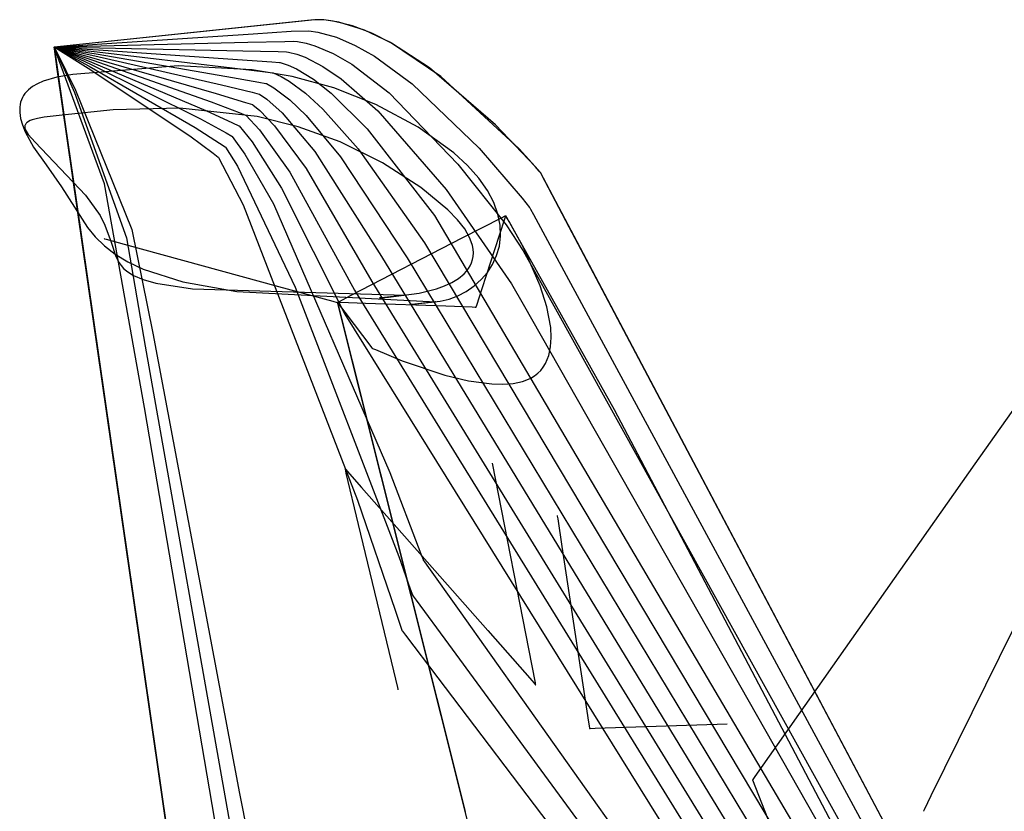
# Model space of a CAD drawing. Extents: x -3.57 to 3.57, y -2.08 to 2.06.
# Tile 15 of 219: x -3.34 to -3.21, y -0.26 to -0.16. Entities that reach past the tile are written whole.
import ezdxf

# ---------------------------------------------------------------- set-up
doc = ezdxf.new("R2010")
doc.units = 0

msp = doc.modelspace()

# ---------------------------------------------------------------- linework, layer by layer
at = {"layer": 'Layer 1', "color": 7, "linetype": 'CONTINUOUS'}
for p, q in [((-3.304936, -0.156317), (-3.33965, -0.159965)), ((-3.305038, -0.15632), (-3.33965, -0.159965)), ((-3.303396, -0.156381), (-3.305038, -0.15632)), ((-3.303706, -0.156353), (-3.304936, -0.156317)), ((-3.302455, -0.156506), (-3.303706, -0.156353)), ((-3.301717, -0.156646), (-3.303396, -0.156381)), ((-3.299903, -0.15713), (-3.302455, -0.156506)), ((-3.298289, -0.157714), (-3.301717, -0.156646)), ((-3.297315, -0.158128), (-3.299903, -0.15713)), ((-3.333293, -0.159542), (-3.313117, -0.158204)), ((-3.313117, -0.158204), (-3.308063, -0.15787)), ((-3.308063, -0.15787), (-3.305711, -0.157823)), ((-3.305711, -0.157823), (-3.304512, -0.157985)), ((-3.304512, -0.157985), (-3.302049, -0.158663)), ((-3.302049, -0.158663), (-3.29953, -0.159757)), ((-3.294829, -0.159376), (-3.298289, -0.157714)), ((-3.29472, -0.159436), (-3.297315, -0.158128)), ((-3.33965, -0.159965), (-3.33965, -0.159965)), ((-3.33965, -0.159965), (-3.33965, -0.159965)), ((-3.33965, -0.159965), (-3.33965, -0.159965)), ((-3.33965, -0.159965), (-3.339649, -0.159966)), ((-3.339649, -0.159966), (-3.33965, -0.159965)), ((-3.33965, -0.159965), (-3.33965, -0.159965)), ((-3.33965, -0.159965), (-3.33965, -0.159965)), ((-3.33965, -0.159965), (-3.33965, -0.159965)), ((-3.33965, -0.159965), (-3.33965, -0.159965)), ((-3.33965, -0.159965), (-3.339649, -0.159965)), ((-3.339649, -0.159966), (-3.33965, -0.159965)), ((-3.33965, -0.159965), (-3.33965, -0.159965)), ((-3.33965, -0.159965), (-3.33965, -0.159965)), ((-3.33965, -0.159965), (-3.33965, -0.159965)), ((-3.33965, -0.159965), (-3.33965, -0.159965)), ((-3.33965, -0.159965), (-3.339649, -0.159965)), ((-3.339649, -0.159966), (-3.33965, -0.159965)), ((-3.33965, -0.159965), (-3.33965, -0.159965)), ((-3.33965, -0.159965), (-3.33965, -0.159965)), ((-3.33965, -0.159965), (-3.33965, -0.159965)), ((-3.33965, -0.159965), (-3.33965, -0.159965)), ((-3.33965, -0.159965), (-3.339649, -0.159965)), ((-3.339649, -0.159966), (-3.33965, -0.159965)), ((-3.33965, -0.159965), (-3.33965, -0.159965)), ((-3.33965, -0.159965), (-3.33965, -0.159965)), ((-3.33965, -0.159965), (-3.33965, -0.159965)), ((-3.33965, -0.159965), (-3.33965, -0.159965)), ((-3.33965, -0.159965), (-3.339649, -0.159965)), ((-3.339649, -0.159966), (-3.33965, -0.159965)), ((-3.33965, -0.159965), (-3.33965, -0.159965)), ((-3.33965, -0.159965), (-3.33965, -0.159965)), ((-3.33965, -0.159965), (-3.33965, -0.159965)), ((-3.33965, -0.159965), (-3.33965, -0.159965)), ((-3.33965, -0.159965), (-3.339649, -0.159965)), ((-3.339649, -0.159966), (-3.33965, -0.159965)), ((-3.33965, -0.159965), (-3.33965, -0.159965)), ((-3.33965, -0.159965), (-3.33965, -0.159965)), ((-3.33965, -0.159965), (-3.33965, -0.159965)), ((-3.33965, -0.159965), (-3.33965, -0.159965)), ((-3.33965, -0.159965), (-3.339649, -0.159965)), ((-3.339649, -0.159966), (-3.33965, -0.159965)), ((-3.33965, -0.159965), (-3.33965, -0.159965)), ((-3.33965, -0.159965), (-3.33965, -0.159965)), ((-3.33965, -0.159965), (-3.33965, -0.159965)), ((-3.33965, -0.159965), (-3.33965, -0.159965)), ((-3.33965, -0.159965), (-3.339649, -0.159965)), ((-3.339649, -0.159966), (-3.33965, -0.159965)), ((-3.33965, -0.159965), (-3.33965, -0.159965)), ((-3.33965, -0.159965), (-3.33965, -0.159965)), ((-3.33965, -0.159965), (-3.33965, -0.159965)), ((-3.33965, -0.159965), (-3.33965, -0.159965)), ((-3.33965, -0.159965), (-3.339649, -0.159965)), ((-3.339649, -0.159966), (-3.33965, -0.159965)), ((-3.33965, -0.159965), (-3.33965, -0.159965)), ((-3.33965, -0.159965), (-3.33965, -0.159965)), ((-3.33965, -0.159965), (-3.33965, -0.159965)), ((-3.33965, -0.159965), (-3.33965, -0.159965)), ((-3.33965, -0.159965), (-3.339649, -0.159965)), ((-3.339649, -0.159966), (-3.33965, -0.159965)), ((-3.33965, -0.159965), (-3.33965, -0.159965)), ((-3.33965, -0.159965), (-3.33965, -0.159965)), ((-3.33965, -0.159965), (-3.33965, -0.159965)), ((-3.33965, -0.159965), (-3.33965, -0.159965)), ((-3.33965, -0.159965), (-3.339649, -0.159965)), ((-3.339649, -0.159966), (-3.33965, -0.159965)), ((-3.33965, -0.159965), (-3.33965, -0.159965)), ((-3.33965, -0.159965), (-3.33965, -0.159965)), ((-3.33965, -0.159965), (-3.33965, -0.159965)), ((-3.33965, -0.159965), (-3.33965, -0.159965)), ((-3.33965, -0.159965), (-3.339649, -0.159965)), ((-3.339649, -0.159966), (-3.33965, -0.159965)), ((-3.33965, -0.159965), (-3.33965, -0.159965)), ((-3.33965, -0.159965), (-3.33965, -0.159965)), ((-3.33965, -0.159965), (-3.33965, -0.159965)), ((-3.33965, -0.159965), (-3.33965, -0.159965)), ((-3.33965, -0.159965), (-3.339649, -0.159965)), ((-3.339649, -0.159966), (-3.33965, -0.159965)), ((-3.33965, -0.159965), (-3.33965, -0.159965)), ((-3.33965, -0.159965), (-3.33965, -0.159965)), ((-3.33965, -0.159965), (-3.33965, -0.159965)), ((-3.33965, -0.159965), (-3.33965, -0.159965)), ((-3.33965, -0.159965), (-3.339649, -0.159965)), ((-3.339649, -0.159966), (-3.33965, -0.159965)), ((-3.33965, -0.159965), (-3.33965, -0.159965)), ((-3.33965, -0.159965), (-3.33965, -0.159965)), ((-3.33965, -0.159965), (-3.33965, -0.159965)), ((-3.33965, -0.159965), (-3.33965, -0.159965)), ((-3.33965, -0.159965), (-3.33965, -0.159965)), ((-3.33965, -0.159965), (-3.339649, -0.159965)), ((-3.339649, -0.159966), (-3.33965, -0.159965)), ((-3.33965, -0.159965), (-3.33965, -0.159965)), ((-3.33965, -0.159965), (-3.33965, -0.159965)), ((-3.33965, -0.159965), (-3.33965, -0.159965)), ((-3.33965, -0.159965), (-3.33965, -0.159965)), ((-3.33965, -0.159965), (-3.33965, -0.159965)), ((-3.33965, -0.159965), (-3.339649, -0.159965)), ((-3.33965, -0.159965), (-3.33965, -0.159965)), ((-3.33965, -0.159965), (-3.33965, -0.159965)), ((-3.33965, -0.159965), (-3.33965, -0.159965)), ((-3.33965, -0.159965), (-3.339649, -0.159966)), ((-3.332943, -0.178213), (-3.33965, -0.159965)), ((-3.33965, -0.159965), (-3.33965, -0.159965)), ((-3.33965, -0.159965), (-3.33965, -0.159965)), ((-3.33965, -0.159965), (-3.33965, -0.159965)), ((-3.33965, -0.159965), (-3.33965, -0.159965)), ((-3.33965, -0.159965), (-3.33965, -0.159965)), ((-3.33965, -0.159965), (-3.33965, -0.159965)), ((-3.33965, -0.159965), (-3.339649, -0.159967)), ((-3.339649, -0.159965), (-3.339646, -0.159964)), ((-3.339649, -0.159965), (-3.339646, -0.159964)), ((-3.339649, -0.159965), (-3.339649, -0.159965)), ((-3.339649, -0.159965), (-3.339649, -0.159965)), ((-3.339649, -0.159965), (-3.339649, -0.159965)), ((-3.339649, -0.159965), (-3.339646, -0.159965)), ((-3.339649, -0.159965), (-3.339649, -0.159965)), ((-3.339649, -0.159965), (-3.339646, -0.159965)), ((-3.339649, -0.159965), (-3.339649, -0.159965)), ((-3.339649, -0.159965), (-3.339647, -0.159965)), ((-3.339649, -0.159965), (-3.339649, -0.159965)), ((-3.339649, -0.159965), (-3.339647, -0.159965)), ((-3.339649, -0.159965), (-3.339649, -0.159965)), ((-3.339649, -0.159965), (-3.339647, -0.159965)), ((-3.339649, -0.159965), (-3.339649, -0.159965)), ((-3.339649, -0.159965), (-3.339647, -0.159965)), ((-3.339649, -0.159965), (-3.339649, -0.159965)), ((-3.339649, -0.159965), (-3.339647, -0.159965)), ((-3.339649, -0.159965), (-3.339649, -0.159965)), ((-3.339649, -0.159965), (-3.339647, -0.159966)), ((-3.339649, -0.159965), (-3.339649, -0.159965)), ((-3.339649, -0.159965), (-3.339647, -0.159966)), ((-3.339649, -0.159965), (-3.339649, -0.159965)), ((-3.339649, -0.159965), (-3.339647, -0.159966)), ((-3.339649, -0.159965), (-3.339649, -0.159965)), ((-3.339649, -0.159965), (-3.339647, -0.159966)), ((-3.339649, -0.159965), (-3.339648, -0.159968)), ((-3.339649, -0.159965), (-3.339648, -0.159968)), ((-3.339649, -0.159966), (-3.339649, -0.15997)), ((-3.339644, -0.160001), (-3.339649, -0.159966)), ((-3.339644, -0.160001), (-3.339649, -0.159966)), ((-3.339644, -0.160001), (-3.339649, -0.159966)), ((-3.339644, -0.160001), (-3.339649, -0.159966)), ((-3.339644, -0.160001), (-3.339649, -0.159966)), ((-3.339644, -0.160001), (-3.339649, -0.159966)), ((-3.339644, -0.160001), (-3.339649, -0.159966)), ((-3.339644, -0.160001), (-3.339649, -0.159966)), ((-3.339644, -0.160001), (-3.339649, -0.159966)), ((-3.339644, -0.160001), (-3.339649, -0.159966)), ((-3.339644, -0.160001), (-3.339649, -0.159966)), ((-3.339644, -0.160001), (-3.339649, -0.159966)), ((-3.339644, -0.160001), (-3.339649, -0.159966)), ((-3.339644, -0.160001), (-3.339649, -0.159966)), ((-3.339644, -0.160001), (-3.339649, -0.159966)), ((-3.339649, -0.159966), (-3.339649, -0.15997)), ((-3.339649, -0.159967), (-3.339648, -0.159975)), ((-3.339649, -0.15997), (-3.339646, -0.159988)), ((-3.339649, -0.15997), (-3.339646, -0.159988)), ((-3.339648, -0.159968), (-3.339643, -0.159977)), ((-3.339648, -0.159968), (-3.339643, -0.159978)), ((-3.339648, -0.159975), (-3.339636, -0.160062)), ((-3.339647, -0.159965), (-3.339637, -0.159966)), ((-3.339647, -0.159965), (-3.339637, -0.159967)), ((-3.339647, -0.159965), (-3.339638, -0.159967)), ((-3.339647, -0.159965), (-3.339638, -0.159968)), ((-3.339647, -0.159965), (-3.339638, -0.159968)), ((-3.339647, -0.159966), (-3.339639, -0.159969)), ((-3.339647, -0.159966), (-3.339639, -0.159969)), ((-3.339647, -0.159966), (-3.339639, -0.15997)), ((-3.339647, -0.159966), (-3.33964, -0.159971)), ((-3.339646, -0.159964), (-3.339636, -0.159964)), ((-3.339646, -0.159964), (-3.339636, -0.159964)), ((-3.339646, -0.159965), (-3.339636, -0.159965)), ((-3.339646, -0.159965), (-3.339637, -0.159965)), ((-3.339646, -0.159988), (-3.339618, -0.160181)), ((-3.339646, -0.159988), (-3.339618, -0.160181)), ((-3.339613, -0.160216), (-3.339644, -0.160001)), ((-3.339613, -0.160216), (-3.339644, -0.160001)), ((-3.339613, -0.160216), (-3.339644, -0.160001)), ((-3.339613, -0.160216), (-3.339644, -0.160001)), ((-3.339613, -0.160216), (-3.339644, -0.160001)), ((-3.339613, -0.160216), (-3.339644, -0.160001)), ((-3.339613, -0.160216), (-3.339644, -0.160001)), ((-3.339613, -0.160216), (-3.339644, -0.160001)), ((-3.339613, -0.160216), (-3.339644, -0.160001)), ((-3.339613, -0.160216), (-3.339644, -0.160001)), ((-3.339613, -0.160216), (-3.339644, -0.160001)), ((-3.339613, -0.160216), (-3.339644, -0.160001)), ((-3.339613, -0.160216), (-3.339644, -0.160001)), ((-3.339613, -0.160216), (-3.339644, -0.160001)), ((-3.339613, -0.160216), (-3.339644, -0.160001)), ((-3.339643, -0.159977), (-3.339591, -0.160078)), ((-3.339643, -0.159978), (-3.339593, -0.160083)), ((-3.33964, -0.159971), (-3.339559, -0.16002)), ((-3.339639, -0.159969), (-3.33955, -0.160004)), ((-3.339639, -0.159969), (-3.339553, -0.160009)), ((-3.339639, -0.15997), (-3.339556, -0.160014)), ((-3.339638, -0.159967), (-3.339542, -0.159988)), ((-3.339638, -0.159968), (-3.339544, -0.159993)), ((-3.339638, -0.159968), (-3.339547, -0.159999)), ((-3.339637, -0.159965), (-3.339533, -0.159972)), ((-3.339637, -0.159966), (-3.339536, -0.159977)), ((-3.339637, -0.159967), (-3.339539, -0.159983)), ((-3.339636, -0.159964), (-3.339524, -0.159956)), ((-3.339636, -0.159964), (-3.339527, -0.159962)), ((-3.339636, -0.159965), (-3.33953, -0.159967)), ((-3.339559, -0.16002), (-3.339168, -0.160258)), ((-3.339556, -0.160014), (-3.339153, -0.16023)), ((-3.339553, -0.160009), (-3.339138, -0.160202)), ((-3.33955, -0.160004), (-3.339122, -0.160174)), ((-3.339547, -0.159999), (-3.339107, -0.160146)), ((-3.339544, -0.159993), (-3.339091, -0.160117)), ((-3.339542, -0.159988), (-3.339076, -0.160089)), ((-3.339539, -0.159983), (-3.33906, -0.160061)), ((-3.339536, -0.159977), (-3.339045, -0.160033)), ((-3.339533, -0.159972), (-3.33903, -0.160005)), ((-3.33953, -0.159967), (-3.339014, -0.159977)), ((-3.339527, -0.159962), (-3.338999, -0.159948)), ((-3.339524, -0.159956), (-3.338983, -0.15992)), ((-3.339045, -0.160033), (-3.333903, -0.16062)), ((-3.33903, -0.160005), (-3.333751, -0.16035)), ((-3.339014, -0.159977), (-3.333598, -0.16008)), ((-3.338999, -0.159948), (-3.333446, -0.159811)), ((-3.338983, -0.15992), (-3.333293, -0.159542)), ((-3.333446, -0.159811), (-3.313819, -0.159337)), ((-3.313819, -0.159337), (-3.308929, -0.159224)), ((-3.308929, -0.159224), (-3.307791, -0.159198)), ((-3.307791, -0.159198), (-3.307227, -0.159244)), ((-3.307227, -0.159244), (-3.306074, -0.15945)), ((-3.306074, -0.15945), (-3.304896, -0.159786)), ((-3.304896, -0.159786), (-3.302478, -0.160813)), ((-3.29953, -0.159757), (-3.296985, -0.161199)), ((-3.28812, -0.163892), (-3.294829, -0.159376)), ((-3.289643, -0.162737), (-3.29472, -0.159436)), ((-3.339636, -0.160062), (-3.339574, -0.160489)), ((-3.339618, -0.160181), (-3.339482, -0.161127)), ((-3.339618, -0.160181), (-3.339482, -0.161127)), ((-3.339228, -0.162895), (-3.339613, -0.160216)), ((-3.339228, -0.162895), (-3.339613, -0.160216)), ((-3.339228, -0.162895), (-3.339613, -0.160216)), ((-3.339228, -0.162895), (-3.339613, -0.160216)), ((-3.339228, -0.162895), (-3.339613, -0.160216)), ((-3.339228, -0.162895), (-3.339613, -0.160216)), ((-3.339228, -0.162895), (-3.339613, -0.160216)), ((-3.339228, -0.162895), (-3.339613, -0.160216)), ((-3.339228, -0.162895), (-3.339613, -0.160216)), ((-3.339228, -0.162895), (-3.339613, -0.160216)), ((-3.339228, -0.162895), (-3.339613, -0.160216)), ((-3.339228, -0.162895), (-3.339613, -0.160216)), ((-3.339228, -0.162895), (-3.339613, -0.160216)), ((-3.339228, -0.162895), (-3.339613, -0.160216)), ((-3.339228, -0.162895), (-3.339613, -0.160216)), ((-3.339593, -0.160083), (-3.339354, -0.160596)), ((-3.339591, -0.160078), (-3.339338, -0.160568)), ((-3.339574, -0.160489), (-3.339312, -0.162307)), ((-3.339482, -0.161127), (-3.337992, -0.17148)), ((-3.339482, -0.161127), (-3.337992, -0.17148)), ((-3.339354, -0.160596), (-3.33695, -0.166007)), ((-3.339338, -0.160568), (-3.336799, -0.165737)), ((-3.339168, -0.160258), (-3.335122, -0.162774)), ((-3.339153, -0.16023), (-3.33497, -0.162505)), ((-3.339138, -0.160202), (-3.334818, -0.162236)), ((-3.339122, -0.160174), (-3.334665, -0.161966)), ((-3.339107, -0.160146), (-3.334513, -0.161697)), ((-3.339091, -0.160117), (-3.334361, -0.161428)), ((-3.339076, -0.160089), (-3.334208, -0.161158)), ((-3.33906, -0.160061), (-3.334056, -0.160888)), ((-3.334208, -0.161158), (-3.317336, -0.165008)), ((-3.334056, -0.160888), (-3.316631, -0.163874)), ((-3.333903, -0.16062), (-3.315928, -0.162741)), ((-3.333751, -0.16035), (-3.315226, -0.161606)), ((-3.333598, -0.16008), (-3.314524, -0.160472)), ((-3.314524, -0.160472), (-3.309798, -0.160579)), ((-3.309798, -0.160579), (-3.308702, -0.160605)), ((-3.308702, -0.160605), (-3.30843, -0.160643)), ((-3.30843, -0.160643), (-3.307319, -0.16092)), ((-3.307319, -0.16092), (-3.30618, -0.161336)), ((-3.30618, -0.161336), (-3.303833, -0.162542)), ((-3.302478, -0.160813), (-3.300005, -0.162253)), ((-3.296985, -0.161199), (-3.291951, -0.164863)), ((-3.339312, -0.162307), (-3.336719, -0.180325)), ((-3.32311, -0.162469), (-3.337141, -0.16364)), ((-3.33497, -0.162505), (-3.32085, -0.17068)), ((-3.334818, -0.162236), (-3.320147, -0.169545)), ((-3.334665, -0.161966), (-3.319443, -0.168411)), ((-3.334513, -0.161697), (-3.31874, -0.167278)), ((-3.334361, -0.161428), (-3.318038, -0.166143)), ((-3.313264, -0.16299), (-3.32311, -0.162469)), ((-3.315226, -0.161606), (-3.310664, -0.161933)), ((-3.310664, -0.161933), (-3.309609, -0.162011)), ((-3.309609, -0.162011), (-3.309577, -0.162014)), ((-3.309577, -0.162014), (-3.309561, -0.162015)), ((-3.309561, -0.162015), (-3.309553, -0.162015)), ((-3.309553, -0.162015), (-3.309549, -0.162016)), ((-3.309549, -0.162016), (-3.309545, -0.162016)), ((-3.309545, -0.162016), (-3.308475, -0.162371)), ((-3.308475, -0.162371), (-3.307374, -0.162872)), ((-3.303833, -0.162542), (-3.301422, -0.164186)), ((-3.300005, -0.162253), (-3.295026, -0.166087)), ((-3.337141, -0.16364), (-3.339296, -0.164003)), ((-3.334478, -0.195898), (-3.339228, -0.162895)), ((-3.334478, -0.195898), (-3.339228, -0.162895)), ((-3.334478, -0.195898), (-3.339228, -0.162895)), ((-3.334478, -0.195898), (-3.339228, -0.162895)), ((-3.334478, -0.195898), (-3.339228, -0.162895)), ((-3.334478, -0.195898), (-3.339228, -0.162895)), ((-3.334478, -0.195898), (-3.339228, -0.162895)), ((-3.334478, -0.195898), (-3.339228, -0.162895)), ((-3.334478, -0.195898), (-3.339228, -0.162895)), ((-3.334478, -0.195898), (-3.339228, -0.162895)), ((-3.334478, -0.195898), (-3.339228, -0.162895)), ((-3.334478, -0.195898), (-3.339228, -0.162895)), ((-3.334478, -0.195898), (-3.339228, -0.162895)), ((-3.334478, -0.195898), (-3.339228, -0.162895)), ((-3.334478, -0.195898), (-3.339228, -0.162895)), ((-3.335122, -0.162774), (-3.321551, -0.171813)), ((-3.316631, -0.163874), (-3.312396, -0.164642)), ((-3.315928, -0.162741), (-3.31153, -0.163288)), ((-3.307917, -0.163912), (-3.313264, -0.16299)), ((-3.31153, -0.163288), (-3.310516, -0.163418)), ((-3.310516, -0.163418), (-3.310485, -0.163422)), ((-3.310485, -0.163422), (-3.31047, -0.163424)), ((-3.31047, -0.163424), (-3.310462, -0.163425)), ((-3.310462, -0.163425), (-3.310458, -0.163425)), ((-3.310458, -0.163425), (-3.310454, -0.163426)), ((-3.310454, -0.163426), (-3.309419, -0.163886)), ((-3.309419, -0.163886), (-3.308352, -0.164496)), ((-3.302395, -0.165421), (-3.307917, -0.163912)), ((-3.307374, -0.162872), (-3.305098, -0.164267)), ((-3.280839, -0.170325), (-3.289643, -0.162737)), ((-3.277684, -0.173555), (-3.28812, -0.163892)), ((-3.342516, -0.165246), (-3.343076, -0.165679)), ((-3.341856, -0.164865), (-3.342516, -0.165246)), ((-3.341097, -0.164532), (-3.341856, -0.164865)), ((-3.339296, -0.164003), (-3.341097, -0.164532)), ((-3.317336, -0.165008), (-3.313266, -0.165997)), ((-3.312396, -0.164642), (-3.311423, -0.164824)), ((-3.311423, -0.164824), (-3.311393, -0.16483)), ((-3.311393, -0.16483), (-3.311379, -0.164832)), ((-3.311379, -0.164832), (-3.311371, -0.164834)), ((-3.311371, -0.164834), (-3.311367, -0.164834)), ((-3.311367, -0.164834), (-3.311364, -0.164836)), ((-3.311364, -0.164836), (-3.310364, -0.1654)), ((-3.308352, -0.164496), (-3.306138, -0.166126)), ((-3.305098, -0.164267), (-3.302748, -0.166123)), ((-3.301422, -0.164186), (-3.296536, -0.168481)), ((-3.291951, -0.164863), (-3.283011, -0.173434)), ((-3.343717, -0.166428), (-3.343877, -0.166706)), ((-3.34353, -0.166165), (-3.343717, -0.166428)), ((-3.343076, -0.165679), (-3.34353, -0.166165)), ((-3.33695, -0.166007), (-3.329985, -0.185424)), ((-3.336799, -0.165737), (-3.329284, -0.184289)), ((-3.318038, -0.166143), (-3.314132, -0.167352)), ((-3.313266, -0.165997), (-3.312334, -0.16623)), ((-3.312334, -0.16623), (-3.312306, -0.166238)), ((-3.312306, -0.166238), (-3.312291, -0.166241)), ((-3.312291, -0.166241), (-3.312284, -0.166243)), ((-3.312284, -0.166243), (-3.312281, -0.166244)), ((-3.312281, -0.166244), (-3.312277, -0.166246)), ((-3.312277, -0.166246), (-3.311312, -0.166914)), ((-3.310364, -0.1654), (-3.308267, -0.166986)), ((-3.306138, -0.166126), (-3.303845, -0.168232)), ((-3.302748, -0.166123), (-3.297961, -0.170892)), ((-3.296781, -0.167628), (-3.302395, -0.165421)), ((-3.295026, -0.166087), (-3.285844, -0.175573)), ((-3.344187, -0.167627), (-3.344233, -0.167965)), ((-3.344112, -0.167305), (-3.344187, -0.167627)), ((-3.344008, -0.166998), (-3.344112, -0.167305)), ((-3.343877, -0.166706), (-3.344008, -0.166998)), ((-3.31874, -0.167278), (-3.314997, -0.168706)), ((-3.314132, -0.167352), (-3.313241, -0.167637)), ((-3.313241, -0.167637), (-3.313214, -0.167646)), ((-3.313214, -0.167646), (-3.3132, -0.16765)), ((-3.3132, -0.16765), (-3.313193, -0.167652)), ((-3.313193, -0.167652), (-3.31319, -0.167653)), ((-3.31319, -0.167653), (-3.313187, -0.167655)), ((-3.313187, -0.167655), (-3.312257, -0.168429)), ((-3.311312, -0.166914), (-3.309281, -0.168725)), ((-3.308267, -0.166986), (-3.30607, -0.169107)), ((-3.291154, -0.170643), (-3.296781, -0.167628)), ((-3.344233, -0.167965), (-3.344236, -0.168686)), ((-3.344236, -0.168686), (-3.344118, -0.169473)), ((-3.338594, -0.169029), (-3.340994, -0.169313)), ((-3.331797, -0.168326), (-3.338594, -0.169029)), ((-3.322921, -0.168102), (-3.331797, -0.168326)), ((-3.312616, -0.169237), (-3.322921, -0.168102)), ((-3.319443, -0.168411), (-3.315863, -0.170061)), ((-3.314997, -0.168706), (-3.314148, -0.169043)), ((-3.314148, -0.169043), (-3.314122, -0.169054)), ((-3.314122, -0.169054), (-3.314109, -0.169059)), ((-3.314109, -0.169059), (-3.314103, -0.169061)), ((-3.314103, -0.169061), (-3.3141, -0.169063)), ((-3.3141, -0.169063), (-3.314096, -0.169065)), ((-3.314096, -0.169065), (-3.312268, -0.170994)), ((-3.312257, -0.168429), (-3.310292, -0.170465)), ((-3.309281, -0.168725), (-3.304932, -0.173913)), ((-3.30607, -0.169107), (-3.301505, -0.174598)), ((-3.303845, -0.168232), (-3.299156, -0.173528)), ((-3.296536, -0.168481), (-3.287435, -0.178975)), ((-3.344118, -0.169473), (-3.343877, -0.170327)), ((-3.343877, -0.170327), (-3.343507, -0.17125)), ((-3.34355, -0.170522), (-3.343553, -0.170606)), ((-3.343537, -0.170441), (-3.34355, -0.170522)), ((-3.343514, -0.170363), (-3.343537, -0.170441)), ((-3.343482, -0.170287), (-3.343514, -0.170363)), ((-3.343439, -0.170214), (-3.343482, -0.170287)), ((-3.343386, -0.170143), (-3.343439, -0.170214)), ((-3.343323, -0.170075), (-3.343386, -0.170143)), ((-3.343249, -0.17001), (-3.343323, -0.170075)), ((-3.343068, -0.169886), (-3.343249, -0.17001)), ((-3.342842, -0.16977), (-3.343068, -0.169886)), ((-3.342571, -0.169664), (-3.342842, -0.16977)), ((-3.341883, -0.169474), (-3.342571, -0.169664)), ((-3.340994, -0.169313), (-3.341883, -0.169474)), ((-3.320147, -0.169545), (-3.316733, -0.171415)), ((-3.315863, -0.170061), (-3.315055, -0.17045)), ((-3.315055, -0.17045), (-3.31503, -0.170461)), ((-3.31503, -0.170461), (-3.315018, -0.170467)), ((-3.315018, -0.170467), (-3.315012, -0.17047)), ((-3.315012, -0.17047), (-3.315009, -0.170472)), ((-3.315009, -0.170472), (-3.315006, -0.170475)), ((-3.315006, -0.170475), (-3.313246, -0.172617)), ((-3.30713, -0.170589), (-3.312616, -0.169237)), ((-3.310292, -0.170465), (-3.306057, -0.176152)), ((-3.275553, -0.175906), (-3.280839, -0.170325)), ((-3.343553, -0.170606), (-3.343547, -0.170693)), ((-3.343547, -0.170693), (-3.343532, -0.170782)), ((-3.343532, -0.170782), (-3.343474, -0.170971)), ((-3.343507, -0.17125), (-3.342375, -0.173314)), ((-3.343474, -0.170971), (-3.343382, -0.171171)), ((-3.343382, -0.171171), (-3.343099, -0.171612)), ((-3.343099, -0.171612), (-3.342178, -0.172663)), ((-3.337992, -0.17148), (-3.324728, -0.263638)), ((-3.337992, -0.17148), (-3.324728, -0.263638)), ((-3.321551, -0.171813), (-3.318464, -0.174124)), ((-3.32085, -0.17068), (-3.317599, -0.17277)), ((-3.316733, -0.171415), (-3.315966, -0.171856)), ((-3.312268, -0.170994), (-3.30824, -0.176668)), ((-3.301531, -0.172612), (-3.30713, -0.170589)), ((-3.297961, -0.170892), (-3.288962, -0.182405)), ((-3.286377, -0.174072), (-3.291154, -0.170643)), ((-3.342178, -0.172663), (-3.335448, -0.179701)), ((-3.317599, -0.17277), (-3.316873, -0.173262)), ((-3.315966, -0.171856), (-3.315943, -0.171869)), ((-3.315943, -0.171869), (-3.315931, -0.171876)), ((-3.315931, -0.171876), (-3.315925, -0.17188)), ((-3.315925, -0.17188), (-3.315922, -0.171881)), ((-3.315922, -0.171881), (-3.315919, -0.171884)), ((-3.315919, -0.171884), (-3.314228, -0.174242)), ((-3.313246, -0.172617), (-3.309338, -0.178776)), ((-3.2959, -0.175414), (-3.301531, -0.172612)), ((-3.342375, -0.173314), (-3.340694, -0.175682)), ((-3.318464, -0.174124), (-3.31778, -0.174669)), ((-3.316873, -0.173262), (-3.316851, -0.173277)), ((-3.316851, -0.173277), (-3.31684, -0.173285)), ((-3.31684, -0.173285), (-3.316834, -0.173289)), ((-3.316834, -0.173289), (-3.316832, -0.173291)), ((-3.316832, -0.173291), (-3.316829, -0.173294)), ((-3.316829, -0.173294), (-3.315206, -0.175866)), ((-3.314228, -0.174242), (-3.310439, -0.180885)), ((-3.304932, -0.173913), (-3.296026, -0.187913)), ((-3.299156, -0.173528), (-3.290293, -0.186082)), ((-3.284553, -0.175769), (-3.286377, -0.174072)), ((-3.283011, -0.173434), (-3.277301, -0.180096)), ((-3.275179, -0.176337), (-3.277684, -0.173555)), ((-3.340694, -0.175682), (-3.338658, -0.178592)), ((-3.31778, -0.174669), (-3.317759, -0.174685)), ((-3.317759, -0.174685), (-3.317749, -0.174694)), ((-3.317749, -0.174694), (-3.317744, -0.174698)), ((-3.317744, -0.174698), (-3.317741, -0.1747)), ((-3.317741, -0.1747), (-3.317738, -0.174704)), ((-3.317738, -0.174704), (-3.314471, -0.180996)), ((-3.301505, -0.174598), (-3.292632, -0.188063)), ((-3.290781, -0.178709), (-3.2959, -0.175414)), ((-3.285844, -0.175573), (-3.279438, -0.183673)), ((-3.283076, -0.177442), (-3.284553, -0.175769)), ((-3.315206, -0.175866), (-3.307532, -0.191986)), ((-3.30824, -0.176668), (-3.299649, -0.192394)), ((-3.306057, -0.176152), (-3.297318, -0.191216)), ((-3.275023, -0.17652), (-3.275553, -0.175906)), ((-3.274939, -0.176619), (-3.275179, -0.176337)), ((-3.274898, -0.176667), (-3.275023, -0.17652)), ((-3.274883, -0.176686), (-3.274939, -0.176619)), ((-3.274873, -0.176697), (-3.274898, -0.176667)), ((-3.274871, -0.176699), (-3.274883, -0.176686)), ((-3.274871, -0.1767), (-3.274873, -0.176697)), ((-3.27487, -0.1767), (-3.274871, -0.176699)), ((-3.27487, -0.176701), (-3.274871, -0.1767)), ((-3.27487, -0.176701), (-3.27487, -0.1767)), ((-3.274869, -0.176702), (-3.27487, -0.176701)), ((-3.27487, -0.176701), (-3.27487, -0.176701)), ((-3.27487, -0.176701), (-3.27487, -0.176701)), ((-3.27487, -0.176701), (-3.27487, -0.176701)), ((-3.27487, -0.176701), (-3.27487, -0.176701)), ((-3.27487, -0.176701), (-3.27487, -0.176701)), ((-3.27487, -0.176701), (-3.27487, -0.176701)), ((-3.27487, -0.176701), (-3.27487, -0.176701)), ((-3.27487, -0.176701), (-3.27487, -0.176701)), ((-3.218091, -0.284076), (-3.27487, -0.176701)), ((-3.27487, -0.176701), (-3.27487, -0.176701)), ((-3.27487, -0.176701), (-3.27487, -0.176701)), ((-3.27487, -0.176701), (-3.27487, -0.176701)), ((-3.27487, -0.176701), (-3.27487, -0.176701)), ((-3.27487, -0.176701), (-3.27487, -0.176701)), ((-3.27487, -0.176701), (-3.27487, -0.176701)), ((-3.274686, -0.177049), (-3.274869, -0.176702)), ((-3.271027, -0.183968), (-3.274686, -0.177049)), ((-3.327594, -0.208013), (-3.332943, -0.178213)), ((-3.281926, -0.179082), (-3.283076, -0.177442)), ((-3.338658, -0.178592), (-3.335198, -0.184032)), ((-3.335448, -0.179701), (-3.333521, -0.182427)), ((-3.309338, -0.178776), (-3.300923, -0.195565)), ((-3.287175, -0.181652), (-3.290781, -0.178709)), ((-3.287435, -0.178975), (-3.278694, -0.191549)), ((-3.281082, -0.180682), (-3.281926, -0.179082)), ((-3.336719, -0.180325), (-3.320162, -0.295361)), ((-3.314471, -0.180996), (-3.299237, -0.220398)), ((-3.310439, -0.180885), (-3.294912, -0.216686)), ((-3.280521, -0.182233), (-3.281082, -0.180682)), ((-3.277301, -0.180096), (-3.276306, -0.181373)), ((-3.285899, -0.182983), (-3.287175, -0.181652)), ((-3.280223, -0.183725), (-3.280521, -0.182233)), ((-3.276306, -0.181373), (-3.276288, -0.181397)), ((-3.276288, -0.181397), (-3.276288, -0.181397)), ((-3.276288, -0.181397), (-3.276287, -0.181398)), ((-3.276287, -0.181398), (-3.276287, -0.181398)), ((-3.276287, -0.181398), (-3.276287, -0.181399)), ((-3.276287, -0.181399), (-3.276285, -0.181402)), ((-3.276285, -0.181402), (-3.276277, -0.181416)), ((-3.276277, -0.181416), (-3.276195, -0.181568)), ((-3.276195, -0.181568), (-3.275795, -0.182307)), ((-3.275795, -0.182307), (-3.271415, -0.190402)), ((-3.333521, -0.182427), (-3.332877, -0.183717)), ((-3.288962, -0.182405), (-3.221752, -0.296453)), ((-3.284945, -0.184223), (-3.285899, -0.182983)), ((-3.285271, -0.185422), (-3.279978, -0.182688)), ((-3.27961, -0.182761), (-3.280365, -0.185099)), ((-3.279978, -0.182688), (-3.279548, -0.182466)), ((-3.279531, -0.182516), (-3.27961, -0.182761)), ((-3.279548, -0.182466), (-3.279514, -0.182448)), ((-3.279512, -0.182458), (-3.279531, -0.182516)), ((-3.279514, -0.182448), (-3.279508, -0.182445)), ((-3.279508, -0.182446), (-3.279512, -0.182458)), ((-3.279508, -0.182445), (-3.279508, -0.182445)), ((-3.279508, -0.182445), (-3.279508, -0.182445)), ((-3.279508, -0.182445), (-3.279508, -0.182445)), ((-3.279508, -0.182445), (-3.279508, -0.182445)), ((-3.279508, -0.182445), (-3.279508, -0.182445)), ((-3.279508, -0.182445), (-3.279508, -0.182445)), ((-3.279508, -0.182445), (-3.279508, -0.182445)), ((-3.279508, -0.182445), (-3.279508, -0.182445)), ((-3.279508, -0.182445), (-3.279508, -0.182445)), ((-3.279508, -0.182445), (-3.279508, -0.182445)), ((-3.279508, -0.182445), (-3.279507, -0.182446)), ((-3.279505, -0.182449), (-3.279508, -0.182445)), ((-3.279508, -0.182445), (-3.279508, -0.182445)), ((-3.279508, -0.182445), (-3.279508, -0.182445)), ((-3.279508, -0.182445), (-3.279508, -0.182445)), ((-3.279508, -0.182445), (-3.279508, -0.182445)), ((-3.279508, -0.182445), (-3.279508, -0.182445)), ((-3.279508, -0.182445), (-3.279508, -0.182445)), ((-3.279508, -0.182445), (-3.279508, -0.182445)), ((-3.279508, -0.182445), (-3.279508, -0.182445)), ((-3.279508, -0.182445), (-3.279508, -0.182446)), ((-3.279507, -0.182446), (-3.279503, -0.182453)), ((-3.279474, -0.182499), (-3.279505, -0.182449)), ((-3.279503, -0.182453), (-3.279484, -0.182487)), ((-3.279484, -0.182487), (-3.2794, -0.182634)), ((-3.279033, -0.183221), (-3.279474, -0.182499)), ((-3.2794, -0.182634), (-3.278537, -0.184147)), ((-3.277131, -0.18668), (-3.279033, -0.183221)), ((-3.335198, -0.184032), (-3.334163, -0.185271)), ((-3.332877, -0.183717), (-3.332059, -0.185999)), ((-3.329284, -0.184289), (-3.326499, -0.198105)), ((-3.28429, -0.185373), (-3.284945, -0.184223)), ((-3.280167, -0.185151), (-3.280223, -0.183725)), ((-3.279438, -0.183673), (-3.277137, -0.187123)), ((-3.278537, -0.184147), (-3.265042, -0.208284)), ((-3.232637, -0.256567), (-3.271027, -0.183968)), ((-3.334163, -0.185271), (-3.332957, -0.18645)), ((-3.332996, -0.185508), (-3.332996, -0.185508)), ((-3.332996, -0.185508), (-3.332996, -0.185508)), ((-3.332996, -0.185508), (-3.332996, -0.185508)), ((-3.332996, -0.185508), (-3.332996, -0.185508)), ((-3.332996, -0.185508), (-3.332996, -0.185508)), ((-3.332996, -0.185508), (-3.332996, -0.185508)), ((-3.332996, -0.185508), (-3.332995, -0.185508)), ((-3.332995, -0.185508), (-3.332984, -0.185511)), ((-3.332984, -0.185511), (-3.33293, -0.185526)), ((-3.33293, -0.185526), (-3.332699, -0.185589)), ((-3.332699, -0.185589), (-3.330324, -0.186239)), ((-3.332059, -0.185999), (-3.331412, -0.187908)), ((-3.330324, -0.186239), (-3.309747, -0.19187)), ((-3.329985, -0.185424), (-3.327508, -0.199836)), ((-3.300057, -0.193061), (-3.285271, -0.185422)), ((-3.290293, -0.186082), (-3.22326, -0.298433)), ((-3.284068, -0.185916), (-3.28429, -0.185373)), ((-3.283912, -0.186437), (-3.284068, -0.185916)), ((-3.280365, -0.185099), (-3.282655, -0.192193)), ((-3.280331, -0.186502), (-3.280167, -0.185151)), ((-3.332957, -0.18645), (-3.331525, -0.187564)), ((-3.331525, -0.187564), (-3.329817, -0.188608)), ((-3.28382, -0.186936), (-3.283912, -0.186437)), ((-3.283789, -0.187414), (-3.28382, -0.186936)), ((-3.283816, -0.187872), (-3.283789, -0.187414)), ((-3.280694, -0.187768), (-3.280331, -0.186502)), ((-3.277137, -0.187123), (-3.272619, -0.195275)), ((-3.27488, -0.191802), (-3.277131, -0.18668)), ((-3.331412, -0.187908), (-3.330983, -0.188731)), ((-3.330983, -0.188731), (-3.330712, -0.18911)), ((-3.329817, -0.188608), (-3.32778, -0.189575)), ((-3.296026, -0.187913), (-3.226272, -0.302386)), ((-3.292632, -0.188063), (-3.224768, -0.300409)), ((-3.284217, -0.189121), (-3.284032, -0.188725)), ((-3.284032, -0.188725), (-3.283898, -0.188308)), ((-3.283898, -0.188308), (-3.283816, -0.187872)), ((-3.281234, -0.188943), (-3.280694, -0.187768)), ((-3.330712, -0.18911), (-3.330393, -0.18947)), ((-3.330393, -0.18947), (-3.330016, -0.189809)), ((-3.330016, -0.189809), (-3.329574, -0.190129)), ((-3.329574, -0.190129), (-3.329057, -0.190429)), ((-3.32778, -0.189575), (-3.32251, -0.191258)), ((-3.285784, -0.190805), (-3.285039, -0.190189)), ((-3.285039, -0.190189), (-3.284723, -0.189853)), ((-3.284723, -0.189853), (-3.284448, -0.189497)), ((-3.284448, -0.189497), (-3.284217, -0.189121)), ((-3.282762, -0.19098), (-3.281931, -0.190016)), ((-3.281931, -0.190016), (-3.281234, -0.188943)), ((-3.329057, -0.190429), (-3.327767, -0.190974)), ((-3.327767, -0.190974), (-3.326077, -0.191448)), ((-3.326077, -0.191448), (-3.321229, -0.192192)), ((-3.32251, -0.191258), (-3.315296, -0.192569)), ((-3.297318, -0.191216), (-3.22778, -0.304366)), ((-3.287647, -0.191812), (-3.286661, -0.191345)), ((-3.286661, -0.191345), (-3.285784, -0.190805)), ((-3.283708, -0.191825), (-3.282762, -0.19098)), ((-3.271415, -0.190402), (-3.217236, -0.29052)), ((-3.321229, -0.192192), (-3.292819, -0.193051)), ((-3.315296, -0.192569), (-3.288787, -0.193933)), ((-3.309747, -0.19187), (-3.302502, -0.193852)), ((-3.307532, -0.191986), (-3.293715, -0.227909)), ((-3.299649, -0.192394), (-3.229287, -0.306343)), ((-3.2951, -0.193293), (-3.291034, -0.19279)), ((-3.291034, -0.19279), (-3.288719, -0.192207)), ((-3.288719, -0.192207), (-3.287647, -0.191812)), ((-3.285855, -0.193126), (-3.284746, -0.192543)), ((-3.284746, -0.192543), (-3.283708, -0.191825)), ((-3.282655, -0.192193), (-3.283376, -0.194428)), ((-3.278694, -0.191549), (-3.277157, -0.194256)), ((-3.274003, -0.194606), (-3.27488, -0.191802)), ((-3.302502, -0.193852), (-3.301945, -0.194005)), ((-3.301945, -0.194005), (-3.301908, -0.194015)), ((-3.301908, -0.194015), (-3.301906, -0.194016)), ((-3.301906, -0.194016), (-3.301906, -0.194016)), ((-3.301906, -0.194016), (-3.301906, -0.194016)), ((-3.301906, -0.194016), (-3.301906, -0.194016)), ((-3.301906, -0.194016), (-3.301906, -0.194016)), ((-3.301906, -0.194016), (-3.301906, -0.194016)), ((-3.301906, -0.194016), (-3.301906, -0.194016)), ((-3.301906, -0.194016), (-3.301906, -0.194016)), ((-3.301906, -0.194016), (-3.301906, -0.194016)), ((-3.301906, -0.194016), (-3.301905, -0.194016)), ((-3.301905, -0.194016), (-3.301906, -0.194016)), ((-3.301906, -0.194016), (-3.301906, -0.194016)), ((-3.301906, -0.194016), (-3.301906, -0.194016)), ((-3.301906, -0.194016), (-3.301906, -0.194016)), ((-3.301906, -0.194016), (-3.301906, -0.194016)), ((-3.301906, -0.194016), (-3.301906, -0.194016)), ((-3.301906, -0.194016), (-3.301905, -0.194016)), ((-3.301905, -0.194016), (-3.301906, -0.194016)), ((-3.301906, -0.194016), (-3.301906, -0.194016)), ((-3.301906, -0.194016), (-3.301906, -0.194016)), ((-3.301906, -0.194016), (-3.301906, -0.194016)), ((-3.301906, -0.194016), (-3.301906, -0.194016)), ((-3.301906, -0.194016), (-3.301906, -0.194016)), ((-3.301906, -0.194016), (-3.301905, -0.194016)), ((-3.301905, -0.194015), (-3.301902, -0.194014)), ((-3.301905, -0.194016), (-3.301905, -0.194015)), ((-3.301905, -0.194016), (-3.301905, -0.194016)), ((-3.301905, -0.194016), (-3.301905, -0.194017)), ((-3.3019, -0.194039), (-3.301905, -0.194016)), ((-3.301905, -0.194016), (-3.301905, -0.194016)), ((-3.301905, -0.194016), (-3.301905, -0.194016)), ((-3.301905, -0.194016), (-3.301905, -0.194016)), ((-3.301902, -0.194016), (-3.301905, -0.194016)), ((-3.301905, -0.194016), (-3.301905, -0.194016)), ((-3.301905, -0.194016), (-3.301905, -0.194016)), ((-3.301905, -0.194016), (-3.301901, -0.194022)), ((-3.301905, -0.194017), (-3.301905, -0.19402)), ((-3.301905, -0.19402), (-3.301897, -0.194052)), ((-3.301902, -0.194014), (-3.301871, -0.193998)), ((-3.301844, -0.194018), (-3.301902, -0.194016)), ((-3.301901, -0.194022), (-3.301879, -0.194051)), ((-3.301865, -0.194179), (-3.3019, -0.194039)), ((-3.301897, -0.194052), (-3.301857, -0.194209)), ((-3.301879, -0.194051), (-3.301787, -0.194173)), ((-3.301871, -0.193998), (-3.301719, -0.193919)), ((-3.30153, -0.194029), (-3.301844, -0.194018)), ((-3.301719, -0.193919), (-3.300057, -0.193061)), ((-3.298159, -0.19415), (-3.30153, -0.194029)), ((-3.296279, -0.193418), (-3.29628, -0.193419)), ((-3.29628, -0.193419), (-3.29628, -0.193419)), ((-3.29628, -0.193419), (-3.29628, -0.193419)), ((-3.29628, -0.193419), (-3.29628, -0.193419)), ((-3.29628, -0.193419), (-3.29628, -0.193419)), ((-3.29628, -0.193419), (-3.29628, -0.193419)), ((-3.29628, -0.193419), (-3.29628, -0.193419)), ((-3.29628, -0.193419), (-3.29628, -0.193419)), ((-3.29628, -0.193419), (-3.29628, -0.193419)), ((-3.29628, -0.193419), (-3.29628, -0.193419)), ((-3.29628, -0.193419), (-3.29628, -0.193419)), ((-3.29628, -0.193419), (-3.296279, -0.193419)), ((-3.296029, -0.193392), (-3.296279, -0.193418)), ((-3.296279, -0.193419), (-3.296276, -0.193418)), ((-3.296276, -0.193418), (-3.296264, -0.193417)), ((-3.296264, -0.193417), (-3.296216, -0.193412)), ((-3.296216, -0.193412), (-3.29601, -0.19339)), ((-3.29325, -0.193097), (-3.296029, -0.193392)), ((-3.29601, -0.19339), (-3.2951, -0.193293)), ((-3.292864, -0.193056), (-3.29325, -0.193097)), ((-3.292827, -0.193052), (-3.292864, -0.193056)), ((-3.29282, -0.193051), (-3.292827, -0.193052)), ((-3.292819, -0.193051), (-3.29282, -0.193051)), ((-3.292819, -0.193051), (-3.292819, -0.193051)), ((-3.292819, -0.193051), (-3.292819, -0.193051)), ((-3.292819, -0.193051), (-3.292819, -0.193051)), ((-3.292819, -0.193051), (-3.292819, -0.193051)), ((-3.292819, -0.193051), (-3.292819, -0.193051)), ((-3.292819, -0.193051), (-3.292819, -0.193051)), ((-3.289219, -0.193979), (-3.291997, -0.194274)), ((-3.291068, -0.194175), (-3.289367, -0.193995)), ((-3.289367, -0.193995), (-3.288202, -0.193851)), ((-3.288832, -0.193938), (-3.289219, -0.193979)), ((-3.288796, -0.193934), (-3.288832, -0.193938)), ((-3.288788, -0.193933), (-3.288796, -0.193934)), ((-3.288787, -0.193933), (-3.288788, -0.193933)), ((-3.288788, -0.193933), (-3.288788, -0.193933)), ((-3.288787, -0.193933), (-3.288787, -0.193933)), ((-3.288787, -0.193933), (-3.288787, -0.193933)), ((-3.288787, -0.193933), (-3.288787, -0.193933)), ((-3.288787, -0.193933), (-3.288787, -0.193933)), ((-3.288787, -0.193933), (-3.288787, -0.193933)), ((-3.288202, -0.193851), (-3.287014, -0.193565)), ((-3.287014, -0.193565), (-3.285855, -0.193126)), ((-3.301428, -0.19592), (-3.301865, -0.194179)), ((-3.301857, -0.194209), (-3.301688, -0.194884)), ((-3.301787, -0.194173), (-3.30091, -0.195334)), ((-3.301688, -0.194884), (-3.299948, -0.201817)), ((-3.30091, -0.195334), (-3.297319, -0.200091)), ((-3.287459, -0.194534), (-3.298159, -0.19415)), ((-3.292247, -0.1943), (-3.292248, -0.194301)), ((-3.292248, -0.194301), (-3.292248, -0.1943)), ((-3.292248, -0.1943), (-3.292248, -0.1943)), ((-3.292248, -0.1943), (-3.292245, -0.1943)), ((-3.292248, -0.194301), (-3.292248, -0.194301)), ((-3.292248, -0.194301), (-3.292248, -0.194301)), ((-3.292248, -0.194301), (-3.292248, -0.194301)), ((-3.292248, -0.194301), (-3.292248, -0.194301)), ((-3.292248, -0.194301), (-3.292248, -0.194301)), ((-3.292248, -0.194301), (-3.292248, -0.194301)), ((-3.292248, -0.194301), (-3.292248, -0.194301)), ((-3.292248, -0.194301), (-3.292248, -0.194301)), ((-3.292248, -0.194301), (-3.292248, -0.194301)), ((-3.291997, -0.194274), (-3.292247, -0.1943)), ((-3.292245, -0.1943), (-3.292233, -0.194299)), ((-3.292233, -0.194299), (-3.292184, -0.194294)), ((-3.292184, -0.194294), (-3.291979, -0.194272)), ((-3.291979, -0.194272), (-3.291068, -0.194175)), ((-3.283934, -0.19466), (-3.287459, -0.194534)), ((-3.283564, -0.194673), (-3.283934, -0.19466)), ((-3.283477, -0.194676), (-3.283564, -0.194673)), ((-3.283459, -0.194677), (-3.283477, -0.194676)), ((-3.283457, -0.194677), (-3.283459, -0.194677)), ((-3.283456, -0.194675), (-3.283457, -0.194677)), ((-3.283457, -0.194677), (-3.283457, -0.194677)), ((-3.283457, -0.194677), (-3.283457, -0.194677)), ((-3.283457, -0.194677), (-3.283457, -0.194677)), ((-3.283457, -0.194677), (-3.283457, -0.194677)), ((-3.283457, -0.194677), (-3.283457, -0.194677)), ((-3.283457, -0.194677), (-3.283457, -0.194677)), ((-3.283457, -0.194677), (-3.283457, -0.194677)), ((-3.283457, -0.194677), (-3.283457, -0.194677)), ((-3.283444, -0.194637), (-3.283456, -0.194675)), ((-3.283376, -0.194428), (-3.283444, -0.194637)), ((-3.277157, -0.194256), (-3.26277, -0.219591)), ((-3.273493, -0.197366), (-3.274003, -0.194606)), ((-3.272619, -0.195275), (-3.21874, -0.2925)), ((-3.321213, -0.288059), (-3.334478, -0.195898)), ((-3.321213, -0.288059), (-3.334478, -0.195898)), ((-3.321213, -0.288059), (-3.334478, -0.195898)), ((-3.321213, -0.288059), (-3.334478, -0.195898)), ((-3.321213, -0.288059), (-3.334478, -0.195898)), ((-3.321213, -0.288059), (-3.334478, -0.195898)), ((-3.321213, -0.288059), (-3.334478, -0.195898)), ((-3.321213, -0.288059), (-3.334478, -0.195898)), ((-3.321213, -0.288059), (-3.334478, -0.195898)), ((-3.321213, -0.288059), (-3.334478, -0.195898)), ((-3.321213, -0.288059), (-3.334478, -0.195898)), ((-3.321213, -0.288059), (-3.334478, -0.195898)), ((-3.321213, -0.288059), (-3.334478, -0.195898)), ((-3.321213, -0.288059), (-3.334478, -0.195898)), ((-3.321213, -0.288059), (-3.334478, -0.195898)), ((-3.296044, -0.217375), (-3.301428, -0.19592)), ((-3.300923, -0.195565), (-3.230791, -0.308319)), ((-3.273423, -0.198682), (-3.273493, -0.197366)), ((-3.326499, -0.198105), (-3.314936, -0.259508)), ((-3.273502, -0.19993), (-3.273423, -0.198682)), ((-3.327508, -0.199836), (-3.316282, -0.263294)), ((-3.297319, -0.200091), (-3.297319, -0.200091)), ((-3.297319, -0.200091), (-3.297319, -0.200091)), ((-3.297319, -0.200091), (-3.297319, -0.200091)), ((-3.297319, -0.200091), (-3.297319, -0.200091)), ((-3.297319, -0.200091), (-3.297319, -0.200091)), ((-3.297319, -0.200091), (-3.297318, -0.200091)), ((-3.297318, -0.200091), (-3.297317, -0.200092)), ((-3.297317, -0.200092), (-3.297299, -0.2001)), ((-3.297299, -0.2001), (-3.297214, -0.20014)), ((-3.297214, -0.20014), (-3.29685, -0.200307)), ((-3.29685, -0.200307), (-3.293293, -0.201797)), ((-3.273748, -0.201091), (-3.273502, -0.19993)), ((-3.299948, -0.201817), (-3.284874, -0.261893)), ((-3.293293, -0.201797), (-3.287582, -0.203714)), ((-3.274181, -0.202145), (-3.27394, -0.201632)), ((-3.27394, -0.201632), (-3.273748, -0.201091)), ((-3.275217, -0.203469), (-3.274819, -0.203073)), ((-3.274819, -0.203073), (-3.274473, -0.202626)), ((-3.274473, -0.202626), (-3.274181, -0.202145)), ((-3.216935, -0.215556), (-3.207503, -0.202143)), ((-3.287582, -0.203714), (-3.284423, -0.204463)), ((-3.284423, -0.204463), (-3.281331, -0.204876)), ((-3.278507, -0.204805), (-3.277259, -0.204542)), ((-3.277259, -0.204542), (-3.276687, -0.204346)), ((-3.276687, -0.204346), (-3.276154, -0.204103)), ((-3.276154, -0.204103), (-3.275663, -0.203811)), ((-3.275663, -0.203811), (-3.275217, -0.203469)), ((-3.281331, -0.204876), (-3.279873, -0.20491)), ((-3.279873, -0.20491), (-3.278507, -0.204805)), ((-3.316331, -0.274181), (-3.327594, -0.208013)), ((-3.265042, -0.208284), (-3.236005, -0.263536)), ((-3.222784, -0.259737), (-3.197913, -0.209209)), ((-3.300858, -0.216219), (-3.300858, -0.216217)), ((-3.300858, -0.216217), (-3.300858, -0.216217)), ((-3.300858, -0.216217), (-3.300858, -0.216217)), ((-3.300858, -0.216217), (-3.300858, -0.216217)), ((-3.300858, -0.216217), (-3.300858, -0.216217)), ((-3.300858, -0.216217), (-3.300858, -0.216217)), ((-3.300858, -0.216217), (-3.300858, -0.216217)), ((-3.300858, -0.216217), (-3.300858, -0.216217)), ((-3.300858, -0.216217), (-3.300858, -0.216217)), ((-3.300858, -0.216217), (-3.300858, -0.216217)), ((-3.300858, -0.216217), (-3.300858, -0.216217)), ((-3.300858, -0.216217), (-3.300858, -0.216217)), ((-3.300858, -0.216217), (-3.300857, -0.216218)), ((-3.300849, -0.216254), (-3.300858, -0.216219)), ((-3.300857, -0.216218), (-3.300848, -0.216228)), ((-3.300723, -0.216781), (-3.300849, -0.216254)), ((-3.300848, -0.216228), (-3.300804, -0.216278)), ((-3.300804, -0.216278), (-3.300615, -0.216492)), ((-3.275976, -0.242478), (-3.281252, -0.215445)), ((-3.243277, -0.253014), (-3.216935, -0.215556)), ((-3.299076, -0.223641), (-3.300723, -0.216781)), ((-3.300615, -0.216492), (-3.298677, -0.218692)), ((-3.28101, -0.277292), (-3.296044, -0.217375)), ((-3.294912, -0.216686), (-3.29078, -0.227544)), ((-3.298677, -0.218692), (-3.28188, -0.237756)), ((-3.26277, -0.219591), (-3.220248, -0.294476)), ((-3.299237, -0.220398), (-3.29422, -0.235039)), ((-3.272634, -0.222406), (-3.272634, -0.222406)), ((-3.272634, -0.222406), (-3.272634, -0.222406)), ((-3.272634, -0.222406), (-3.272634, -0.222406)), ((-3.272634, -0.222406), (-3.272634, -0.222406)), ((-3.272634, -0.222406), (-3.272634, -0.222406)), ((-3.272634, -0.222406), (-3.272634, -0.222406)), ((-3.272634, -0.222406), (-3.272634, -0.222406)), ((-3.272634, -0.222406), (-3.272634, -0.222408)), ((-3.272634, -0.222408), (-3.272631, -0.222425)), ((-3.272631, -0.222425), (-3.272618, -0.222512)), ((-3.272618, -0.222512), (-3.272561, -0.222882)), ((-3.272561, -0.222882), (-3.272002, -0.226549)), ((-3.294399, -0.243124), (-3.299076, -0.223641)), ((-3.272002, -0.226549), (-3.268434, -0.249961)), ((-3.293715, -0.227909), (-3.292195, -0.232202)), ((-3.29078, -0.227544), (-3.290498, -0.228308)), ((-3.290498, -0.228308), (-3.290484, -0.228346)), ((-3.290484, -0.228346), (-3.290484, -0.228346)), ((-3.290484, -0.228346), (-3.290484, -0.228346)), ((-3.290484, -0.228346), (-3.290484, -0.228346)), ((-3.290484, -0.228346), (-3.290484, -0.228346)), ((-3.290484, -0.228346), (-3.290484, -0.228346)), ((-3.290484, -0.228346), (-3.290484, -0.228347)), ((-3.290484, -0.228347), (-3.290484, -0.228347)), ((-3.290484, -0.228347), (-3.290482, -0.22835)), ((-3.290482, -0.22835), (-3.290474, -0.228361)), ((-3.290474, -0.228361), (-3.290394, -0.228474)), ((-3.290394, -0.228474), (-3.289999, -0.22903)), ((-3.289999, -0.22903), (-3.285683, -0.235109)), ((-3.292195, -0.232202), (-3.291916, -0.233003)), ((-3.291916, -0.233003), (-3.291902, -0.233043)), ((-3.291902, -0.233043), (-3.291902, -0.233043)), ((-3.291902, -0.233043), (-3.291902, -0.233043)), ((-3.291902, -0.233043), (-3.291902, -0.233043)), ((-3.291902, -0.233043), (-3.291902, -0.233043)), ((-3.291902, -0.233043), (-3.291902, -0.233043)), ((-3.291902, -0.233043), (-3.291901, -0.233043)), ((-3.291901, -0.233043), (-3.291901, -0.233044)), ((-3.291901, -0.233044), (-3.291899, -0.233047)), ((-3.291899, -0.233047), (-3.291892, -0.233057)), ((-3.291892, -0.233057), (-3.291811, -0.233167)), ((-3.291811, -0.233167), (-3.291417, -0.233704)), ((-3.291417, -0.233704), (-3.287108, -0.239581)), ((-3.29422, -0.235039), (-3.293337, -0.237694)), ((-3.285683, -0.235109), (-3.232299, -0.310299)), ((-3.293337, -0.237694), (-3.293323, -0.237736)), ((-3.293323, -0.237736), (-3.293323, -0.237736)), ((-3.293323, -0.237736), (-3.293323, -0.237736)), ((-3.293323, -0.237736), (-3.293323, -0.237736)), ((-3.293323, -0.237736), (-3.293323, -0.237736)), ((-3.293323, -0.237736), (-3.293323, -0.237736)), ((-3.293323, -0.237736), (-3.293323, -0.237736)), ((-3.293323, -0.237736), (-3.293322, -0.237737)), ((-3.293322, -0.237737), (-3.29332, -0.237739)), ((-3.29332, -0.237739), (-3.293313, -0.237749)), ((-3.293313, -0.237749), (-3.293232, -0.237855)), ((-3.293232, -0.237855), (-3.292839, -0.238374)), ((-3.292839, -0.238374), (-3.288536, -0.24405)), ((-3.28188, -0.237756), (-3.275967, -0.244467)), ((-3.287108, -0.239581), (-3.233803, -0.312276)), ((-3.275536, -0.244737), (-3.275976, -0.242478)), ((-3.293859, -0.245372), (-3.294399, -0.243124)), ((-3.288536, -0.24405), (-3.235311, -0.314252)), ((-3.275967, -0.244467), (-3.275513, -0.244983)), ((-3.275493, -0.244957), (-3.275536, -0.244737)), ((-3.275513, -0.244983), (-3.275483, -0.245017)), ((-3.275483, -0.245008), (-3.275493, -0.244957)), ((-3.275481, -0.245018), (-3.275483, -0.245008)), ((-3.275483, -0.245017), (-3.275481, -0.245019)), ((-3.27548, -0.245019), (-3.275481, -0.245018)), ((-3.275481, -0.245019), (-3.27548, -0.24502)), ((-3.27548, -0.24502), (-3.27548, -0.245019)), ((-3.27548, -0.24502), (-3.27548, -0.24502)), ((-3.27548, -0.24502), (-3.27548, -0.24502)), ((-3.27548, -0.24502), (-3.27548, -0.24502)), ((-3.27548, -0.24502), (-3.27548, -0.24502)), ((-3.27548, -0.24502), (-3.27548, -0.24502)), ((-3.27548, -0.24502), (-3.27548, -0.24502)), ((-3.27548, -0.24502), (-3.27548, -0.24502)), ((-3.27548, -0.24502), (-3.27548, -0.24502)), ((-3.27548, -0.24502), (-3.27548, -0.24502)), ((-3.293806, -0.245591), (-3.293859, -0.245372)), ((-3.293794, -0.245642), (-3.293806, -0.245591)), ((-3.293792, -0.245652), (-3.293794, -0.245642)), ((-3.293791, -0.245653), (-3.293792, -0.245652)), ((-3.293791, -0.245654), (-3.293791, -0.245653)), ((-3.293791, -0.245653), (-3.293791, -0.245653)), ((-3.293791, -0.245654), (-3.293791, -0.245654)), ((-3.293791, -0.245654), (-3.293791, -0.245654)), ((-3.293791, -0.245654), (-3.293791, -0.245654)), ((-3.293791, -0.245654), (-3.293791, -0.245654)), ((-3.268434, -0.249961), (-3.268319, -0.250717)), ((-3.267572, -0.250794), (-3.249992, -0.250185)), ((-3.268319, -0.250717), (-3.268303, -0.250819)), ((-3.268303, -0.250819), (-3.268303, -0.250819)), ((-3.268303, -0.250819), (-3.268303, -0.250819)), ((-3.268303, -0.250819), (-3.268303, -0.250819)), ((-3.268303, -0.250819), (-3.268303, -0.250819)), ((-3.268303, -0.250819), (-3.268303, -0.250819)), ((-3.268303, -0.250819), (-3.268303, -0.250819)), ((-3.268303, -0.250819), (-3.268303, -0.250819)), ((-3.268303, -0.250819), (-3.268303, -0.250819)), ((-3.268303, -0.250819), (-3.268303, -0.250819)), ((-3.268303, -0.250819), (-3.268303, -0.250819)), ((-3.268303, -0.250819), (-3.268303, -0.250819)), ((-3.268303, -0.250819), (-3.268303, -0.250819)), ((-3.268303, -0.250819), (-3.2683, -0.250819)), ((-3.2683, -0.250819), (-3.268286, -0.250818)), ((-3.268286, -0.250818), (-3.268224, -0.250816)), ((-3.268224, -0.250816), (-3.267572, -0.250794)), ((-3.246238, -0.257224), (-3.243277, -0.253014)), ((-3.217624, -0.284958), (-3.232637, -0.256567)), ((-3.246571, -0.257697), (-3.24657, -0.257696)), ((-3.246571, -0.257697), (-3.246571, -0.257697)), ((-3.246571, -0.257697), (-3.246571, -0.257697)), ((-3.246571, -0.257697), (-3.246571, -0.257697)), ((-3.246571, -0.257697), (-3.246571, -0.257697)), ((-3.233421, -0.291089), (-3.246571, -0.257697)), ((-3.24657, -0.257696), (-3.246569, -0.257694)), ((-3.246569, -0.257694), (-3.246564, -0.257687)), ((-3.246564, -0.257687), (-3.246509, -0.257608)), ((-3.246509, -0.257608), (-3.246238, -0.257224)), ((-3.314936, -0.259508), (-3.310151, -0.283404)), ((-3.223707, -0.261612), (-3.222784, -0.259737)), ((-3.223819, -0.261839), (-3.223819, -0.261838)), ((-3.223819, -0.261838), (-3.223818, -0.261838)), ((-3.223819, -0.261839), (-3.223819, -0.261839)), ((-3.223819, -0.261839), (-3.223819, -0.261839)), ((-3.223819, -0.261839), (-3.223819, -0.261839)), ((-3.223819, -0.261839), (-3.223819, -0.261839)), ((-3.223819, -0.261839), (-3.223819, -0.261839)), ((-3.223819, -0.261839), (-3.223819, -0.261839)), ((-3.223818, -0.261838), (-3.223814, -0.261829)), ((-3.223814, -0.261829), (-3.223794, -0.261789)), ((-3.223794, -0.261789), (-3.223707, -0.261612))]:
    msp.add_line(p, q, dxfattribs=at)

doc.saveas('drawing.dxf')
